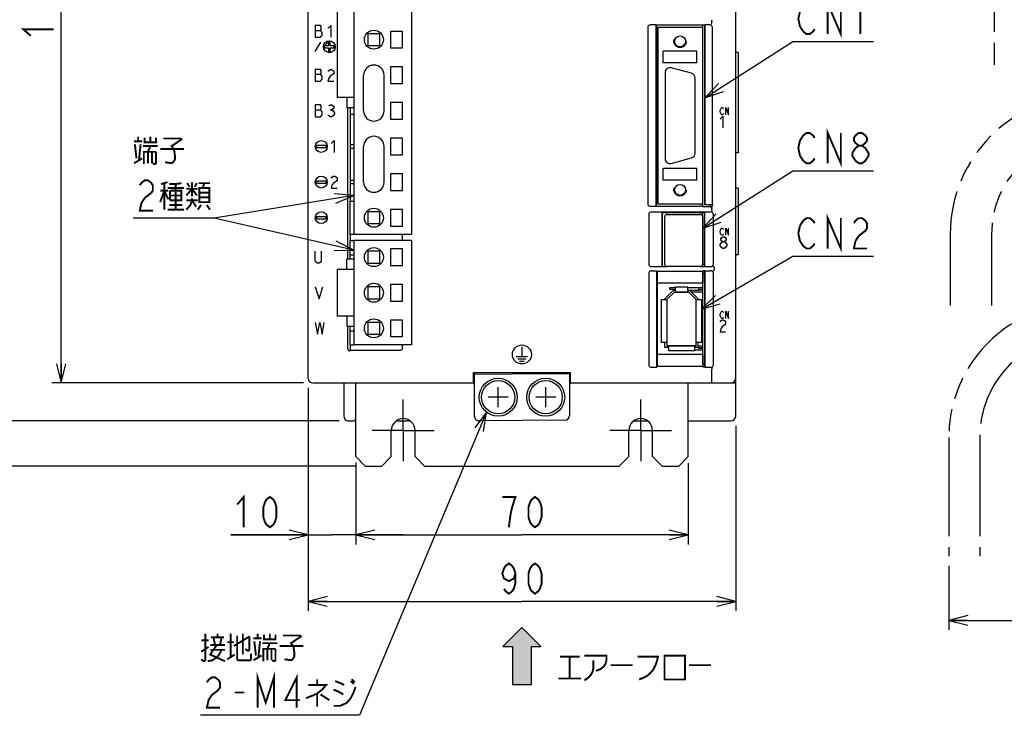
# Model space of a CAD drawing. Extents: x 58 to 816, y 33 to 569.
# Tile 5 of 24: x 332 to 540, y 204 to 351. Entities that reach past the tile are written whole.
import ezdxf

# ---------------------------------------------------------------- set-up
doc = ezdxf.new("R2010")
doc.units = 0
doc.header["$LTSCALE"] = 46.2
for name, pattern in [('CENTER', [0.6, 0.375, -0.075, 0.075, -0.075]), ('HIDDEN', [0.2, 0.1, -0.1]), ('PHANTOM', [0.8, 0.45, -0.05, 0.1, -0.05, 0.1, -0.05])]:
    doc.linetypes.add(name, pattern=pattern)
doc.layers.get('0').update_dxf_attribs({"linetype": 'CONTINUOUS'})
for name, color, linetype in [('ALL_AXIS', 7, 'CONTINUOUS'), ('ALL_CURVE', 7, 'CONTINUOUS'), ('ALL_FEATURES', 7, 'CONTINUOUS'), ('ALL_NOTE', 7, 'CONTINUOUS'), ('DEFAULT_2', 8, 'HIDDEN')]:
    doc.layers.add(name, color=color, linetype=linetype)
doc.dimstyles.get("Standard").update_dxf_attribs({"dimtxt": 2.5, "dimasz": 2.5, "dimexe": 1.25, "dimexo": 0.625, "dimtad": 1, "dimcen": 2.5, "dimazin": 3, "dimtfac": 1, "dimtmove": 0, "dimatfit": 3})

# ---------------------------------------------------------------- blocks, each defined once
blk = doc.blocks.new('_OPEN')
at = {"color": 0, "linetype": 'BYBLOCK'}
for p, q in [((0, 0), (-1, 0.25)), ((-1, -0.25), (0, 0)), ((-1, 0), (0, 0))]:
    blk.add_line(p, q, dxfattribs=at)
blk = doc.blocks.new('*D3')
at = {"color": 2, "linetype": 'CONTINUOUS'}
for p, q in [((392, 434), (339, 434)), ((341, 434), (341, 354)), ((341, 274), (341, 354)), ((392, 274), (339, 274))]:
    blk.add_line(p, q, dxfattribs=at)
at = {"color": 2, "linetype": 'CONTINUOUS', "xscale": 4, "yscale": 4, "zscale": 4}
for p, rotation in [((341, 434), 90), ((341, 274), 270)]:
    blk.add_blockref('_OPEN', p, dxfattribs=dict(at, rotation=rotation))
blk = doc.blocks.new('*D4')
at = {"color": 2, "linetype": 'CONTINUOUS'}
for p, q in [((392, 434), (325, 434)), ((327, 434), (327, 350)), ((327, 266), (327, 350)), ((399.51, 266), (325, 266))]:
    blk.add_line(p, q, dxfattribs=at)
at = {"color": 2, "linetype": 'CONTINUOUS', "xscale": 4, "yscale": 4, "zscale": 4}
for p, rotation in [((327, 434), 90), ((327, 266), 270)]:
    blk.add_blockref('_OPEN', p, dxfattribs=dict(at, rotation=rotation))
blk = doc.blocks.new('*D5')
at = {"color": 2, "linetype": 'CONTINUOUS'}
for p, q in [((393, 273), (393, 226)), ((483, 265), (483, 226)), ((393, 228), (438, 228)), ((483, 228), (438, 228))]:
    blk.add_line(p, q, dxfattribs=at)
at = {"color": 2, "linetype": 'CONTINUOUS', "xscale": 4, "yscale": 4, "zscale": 4, "rotation": 180}
blk.add_blockref('_OPEN', (393, 228), dxfattribs=at)
at = {"color": 2, "linetype": 'CONTINUOUS', "xscale": 4, "yscale": 4, "zscale": 4}
blk.add_blockref('_OPEN', (483, 228), dxfattribs=at)
blk = doc.blocks.new('*D6')
at = {"color": 2, "linetype": 'CONTINUOUS'}
for p, q in [((603.125, 265), (603.125, 222)), ((527.875, 235.5), (527.875, 222)), ((527.875, 224), (565.5, 224)), ((603.125, 224), (565.5, 224))]:
    blk.add_line(p, q, dxfattribs=at)
at = {"color": 2, "linetype": 'CONTINUOUS', "xscale": 4, "yscale": 4, "zscale": 4, "rotation": 180}
blk.add_blockref('_OPEN', (527.875, 224), dxfattribs=at)
at = {"color": 2, "linetype": 'CONTINUOUS', "xscale": 4, "yscale": 4, "zscale": 4}
blk.add_blockref('_OPEN', (603.125, 224), dxfattribs=at)
blk = doc.blocks.new('*D10')
at = {"color": 2, "linetype": 'CONTINUOUS'}
for p, q in [((393, 273), (393, 240)), ((403, 257.27), (403, 240)), ((393, 242), (376.68, 242)), ((376.68, 242), (398, 242)), ((413, 242), (398, 242)), ((403, 242), (413, 242))]:
    blk.add_line(p, q, dxfattribs=at)
at = {"color": 2, "linetype": 'CONTINUOUS', "xscale": 4, "yscale": 4, "zscale": 4}
blk.add_blockref('_OPEN', (393, 242), dxfattribs=at)
at = {"color": 2, "linetype": 'CONTINUOUS', "xscale": 4, "yscale": 4, "zscale": 4, "rotation": 180}
blk.add_blockref('_OPEN', (403, 242), dxfattribs=at)
blk = doc.blocks.new('*D11')
at = {"color": 2, "linetype": 'CONTINUOUS'}
for p, q in [((403, 257.28), (403, 240)), ((473, 257.12), (473, 240)), ((403, 242), (438, 242)), ((473, 242), (438, 242))]:
    blk.add_line(p, q, dxfattribs=at)
at = {"color": 2, "linetype": 'CONTINUOUS', "xscale": 4, "yscale": 4, "zscale": 4, "rotation": 180}
blk.add_blockref('_OPEN', (403, 242), dxfattribs=at)
at = {"color": 2, "linetype": 'CONTINUOUS', "xscale": 4, "yscale": 4, "zscale": 4}
blk.add_blockref('_OPEN', (473, 242), dxfattribs=at)
blk = doc.blocks.new('*D14')
at = {"color": 2, "linetype": 'CONTINUOUS'}
for p, q in [((405.5, 451.5), (311, 451.5)), ((313, 451.5), (313, 354)), ((313, 256.5), (313, 354)), ((403, 256.5), (311, 256.5))]:
    blk.add_line(p, q, dxfattribs=at)
at = {"color": 2, "linetype": 'CONTINUOUS', "xscale": 4, "yscale": 4, "zscale": 4}
for p, rotation in [((313, 451.5), 90), ((313, 256.5), 270)]:
    blk.add_blockref('_OPEN', p, dxfattribs=dict(at, rotation=rotation))
blk = doc.blocks.new('ARROW_BL1', base_point=(437.99, 216.48))
at = {"color": 7, "linetype": 'CONTINUOUS'}
for p, q in [((437.99, 222.48), (433.99, 218.48)), ((441.99, 218.48), (437.99, 222.48)), ((433.99, 218.48), (435.99, 218.48)), ((435.99, 218.48), (435.99, 210.48)), ((439.99, 210.48), (439.99, 218.48)), ((439.99, 218.48), (441.99, 218.48)), ((435.99, 210.48), (439.99, 210.48))]:
    blk.add_line(p, q, dxfattribs=at)
for points in [[(433.99, 218.48), (437.99, 222.48), (435.99, 218.48)], [(437.99, 222.48), (439.99, 210.48), (435.99, 218.48)], [(439.99, 210.48), (437.99, 222.48), (439.99, 218.48)], [(437.99, 222.48), (441.99, 218.48), (439.99, 218.48)], [(439.99, 210.48), (435.99, 210.48), (435.99, 218.48)]]:
    blk.add_solid(points, dxfattribs=at)

msp = doc.modelspace()

# ---------------------------------------------------------------- linework, layer by layer
at = {"color": 7, "linetype": 'CONTINUOUS'}
for p, q in [((402.575, 324.12), (401.8, 324.12)), ((401.8, 323.48), (402.575, 323.48)), ((402.575, 316.62), (401.8, 316.62)), ((401.8, 315.98), (402.575, 315.98)), ((470.35, 294.05), (469.08, 294.05)), ((476.1, 294.05), (472.85, 294.05)), ((476.1, 293.65), (475.1, 293.65)), ((476.1, 293.55), (475.1, 293.55)), ((474.3, 280.95), (476.1, 280.95)), ((475.1, 281.45), (476.1, 281.45)), ((475.1, 281.35), (476.1, 281.35))]:
    msp.add_line(p, q, dxfattribs=at)
at = {"color": 2, "linetype": 'CONTINUOUS', "const_width": 0.4}
for points in [[(334.6, 347.12), (333, 348.496), (339.4, 348.496)], [(378.054, 248.4), (379.43, 250), (379.43, 243.6)], [(384.934, 243.6), (384.246, 244.133), (383.902, 244.667), (383.558, 245.733), (383.558, 247.867), (383.902, 248.933), (384.246, 249.467), (384.934, 250), (385.622, 249.467), (385.966, 248.933), (386.31, 247.867), (386.31, 245.733), (385.966, 244.667), (385.622, 244.133), (384.934, 243.6)], [(435.248, 243.6), (435.592, 246.267), (435.936, 247.867), (436.28, 248.933), (436.624, 250), (433.872, 250)], [(440.752, 243.6), (440.064, 244.133), (439.72, 244.667), (439.376, 245.733), (439.376, 247.867), (439.72, 248.933), (440.064, 249.467), (440.752, 250), (441.44, 249.467), (441.784, 248.933), (442.128, 247.867), (442.128, 245.733), (441.784, 244.667), (441.44, 244.133), (440.752, 243.6)], [(436.624, 233.867), (436.28, 232.8), (435.248, 232.267), (434.216, 232.8), (433.872, 233.867), (434.216, 234.933), (434.56, 235.467), (435.248, 236), (435.936, 235.467), (436.28, 234.933), (436.624, 233.867), (436.624, 231.733), (436.28, 230.667), (435.936, 230.133), (435.248, 229.6), (434.56, 230.133), (434.216, 230.667)], [(440.752, 229.6), (440.064, 230.133), (439.72, 230.667), (439.376, 231.733), (439.376, 233.867), (439.72, 234.933), (440.064, 235.467), (440.752, 236), (441.44, 235.467), (441.784, 234.933), (442.128, 233.867), (442.128, 231.733), (441.784, 230.667), (441.44, 230.133), (440.752, 229.6)]]:
    msp.add_lwpolyline(points, dxfattribs=at)
at = {"layer": 'ALL_AXIS', "color": 7, "linetype": 'CONTINUOUS'}
for p, q in [((402.575, 387.3), (402.575, 305.3)), ((414.725, 382.1), (414.725, 305.3)), ((399.125, 358.45), (399.125, 334.15)), ((476.1, 348.9), (476.1, 349.36)), ((410.325, 348.05), (410.325, 344.55)), ((412.825, 348.05), (410.325, 348.05)), ((412.825, 344.55), (412.825, 348.05)), ((410.325, 344.55), (412.825, 344.55)), ((410.325, 340.55), (410.325, 337.05)), ((412.825, 340.55), (410.325, 340.55)), ((412.825, 337.05), (412.825, 340.55)), ((473.709, 339.214), (469.409, 340.366)), ((468.15, 339.4), (468.15, 321.2)), ((474.45, 322.352), (474.45, 338.248)), ((410.325, 337.05), (412.825, 337.05)), ((402.575, 334.15), (399.125, 334.15)), ((410.325, 333.05), (410.325, 329.55)), ((412.825, 333.05), (410.325, 333.05)), ((412.825, 329.55), (412.825, 333.05)), ((401.8, 330.6), (401.8, 312.3)), ((410.325, 329.55), (412.825, 329.55)), ((410.325, 325.55), (410.325, 322.05)), ((412.825, 325.55), (410.325, 325.55)), ((412.825, 322.05), (412.825, 325.55)), ((410.325, 322.05), (412.825, 322.05)), ((469.409, 320.234), (473.709, 321.386)), ((412.825, 318.05), (410.325, 318.05)), ((410.325, 318.05), (410.325, 314.55)), ((412.825, 314.55), (412.825, 318.05)), ((410.325, 314.55), (412.825, 314.55)), ((476.1, 311.1), (476.1, 311.7)), ((477.7, 311.1), (477.7, 311.544)), ((412.825, 310.55), (410.325, 310.55)), ((410.325, 310.55), (410.325, 307.05)), ((412.825, 307.05), (412.825, 310.55)), ((468.05, 299), (468.05, 309)), ((468.55, 309.5), (475.55, 309.5)), ((476.05, 309), (476.05, 299)), ((476.1, 308.905), (476.05, 308.905)), ((476.1, 298.55), (476.1, 309.8)), ((410.325, 307.05), (412.825, 307.05)), ((401.8, 305.3), (401.8, 304)), ((414.725, 305.3), (402.575, 305.3)), ((414.725, 304), (402.575, 304)), ((402.575, 304), (402.575, 282)), ((414.725, 304), (414.725, 282)), ((408.075, 301.75), (405.575, 301.75)), ((405.575, 301.75), (405.575, 299.25)), ((408.075, 299.25), (408.075, 301.75)), ((412.825, 302.25), (410.325, 302.25)), ((410.325, 302.25), (410.325, 298.75)), ((412.825, 298.75), (412.825, 302.25)), ((405.575, 299.25), (408.075, 299.25)), ((410.325, 298.75), (412.825, 298.75)), ((476.1, 299.095), (476.05, 299.095)), ((476.1, 299.05), (476.5, 299.05)), ((402.575, 297.9), (399.125, 297.9)), ((399.125, 297.9), (399.125, 288.1)), ((475.55, 298.5), (468.55, 298.5)), ((476.1, 278), (476.1, 297.602)), ((476.1, 297.05), (476.5, 297.05)), ((412.825, 294.75), (410.325, 294.75)), ((410.325, 294.75), (410.325, 291.25)), ((412.825, 291.25), (412.825, 294.75)), ((410.325, 291.25), (412.825, 291.25)), ((402.575, 288.1), (399.125, 288.1)), ((412.825, 287.25), (410.325, 287.25)), ((410.325, 287.25), (410.325, 283.75)), ((412.825, 283.75), (412.825, 287.25)), ((401.8, 282), (401.8, 280.755)), ((414.725, 282), (402.575, 282)), ((410.325, 283.75), (412.825, 283.75)), ((476.1, 278), (476.5, 278))]:
    msp.add_line(p, q, dxfattribs=at)
at = {"layer": 'ALL_AXIS', "color": 7, "linetype": 'CENTER'}
for p, q in [((413, 264), (413, 270.5)), ((463, 264), (463, 270.5)), ((413, 264), (406.5, 264)), ((413, 264), (419.5, 264)), ((413, 264), (413, 257.5)), ((463, 264), (456.5, 264)), ((463, 264), (469.5, 264)), ((463, 264), (463, 257.5))]:
    msp.add_line(p, q, dxfattribs=at)
at = {"layer": 'ALL_AXIS', "color": 7, "linetype": 'CONTINUOUS'}
for centre, radius in [((406.825, 346.3), 2), ((406.825, 308.8), 2), ((406.825, 300.5), 2), ((406.825, 293), 2), ((406.825, 285.5), 2), ((433, 271), 4), ((433, 271), 3.5), ((443, 271), 4), ((443, 271), 3.5)]:
    msp.add_circle(centre, radius, dxfattribs=at)
for centre, radius, start, end in [((469.15, 339.4), 1, 75, 180), ((473.45, 338.248), 1, 0, 75), ((473.45, 322.352), 1, 285, 360), ((469.15, 321.2), 1, 180, 285), ((468.55, 309), 0.5, 90, 180), ((475.55, 309), 0.5, 0, 90), ((468.55, 299), 0.5, 180, 270), ((475.55, 299), 0.5, 270, 360)]:
    msp.add_arc(centre, radius, start, end, dxfattribs=at)
at = {"layer": 'ALL_AXIS', "color": 3, "linetype": 'CONTINUOUS'}
for centre in [(413, 264), (463, 264)]:
    msp.add_arc(centre, 2.5, 0, 180, dxfattribs=at)
at = {"layer": 'ALL_CURVE', "color": 4, "linetype": 'CONTINUOUS'}
for p, q in [((394.5, 349.3), (394.5, 346.8)), ((395.594, 349.3), (394.5, 349.3)), ((394.5, 348.258), (395.594, 348.258)), ((395.75, 349.092), (395.594, 349.3)), ((395.594, 348.258), (395.75, 348.467)), ((395.906, 347.842), (395.594, 348.258)), ((395.75, 348.467), (395.75, 349.092)), ((397.156, 348.675), (397.781, 349.3)), ((397.781, 349.3), (397.781, 346.8)), ((394.5, 346.8), (395.594, 346.8)), ((395.594, 346.8), (395.906, 347.217)), ((395.906, 347.217), (395.906, 347.842)), ((394.5, 343.8), (395.655, 345.8)), ((396.45, 345), (396.45, 344.6)), ((397.25, 345), (396.45, 345)), ((396.45, 344.6), (397.25, 344.6)), ((397.25, 345.8), (397.25, 345)), ((397.65, 345.8), (397.25, 345.8)), ((397.25, 344.6), (397.25, 343.8)), ((397.65, 345), (397.65, 345.8)), ((398.45, 345), (397.65, 345)), ((397.65, 343.8), (397.65, 344.6)), ((397.65, 344.6), (398.45, 344.6)), ((398.45, 344.6), (398.45, 345)), ((397.25, 343.8), (397.65, 343.8)), ((394.5, 340.05), (394.5, 337.55)), ((395.594, 340.05), (394.5, 340.05)), ((395.75, 339.842), (395.594, 340.05)), ((397.312, 339.842), (397.625, 340.05)), ((397.625, 340.05), (397.938, 340.05)), ((397.938, 340.05), (398.25, 339.842)), ((394.5, 339.008), (395.594, 339.008)), ((395.594, 339.008), (395.75, 339.217)), ((395.906, 338.592), (395.594, 339.008)), ((395.594, 337.55), (395.906, 337.967)), ((395.75, 339.217), (395.75, 339.842)), ((395.906, 337.967), (395.906, 338.592)), ((397.156, 339.633), (397.312, 339.842)), ((397.312, 338.175), (397.156, 337.55)), ((397.625, 338.592), (397.312, 338.175)), ((398.25, 339.008), (397.625, 338.592)), ((398.25, 339.842), (398.406, 339.633)), ((398.406, 339.217), (398.25, 339.008)), ((398.406, 339.633), (398.406, 339.217)), ((394.5, 337.55), (395.594, 337.55)), ((397.156, 337.55), (398.406, 337.55)), ((394.5, 332.55), (394.5, 330.05)), ((395.594, 332.55), (394.5, 332.55)), ((395.75, 332.342), (395.594, 332.55)), ((395.594, 331.508), (395.75, 331.717)), ((395.75, 331.717), (395.75, 332.342)), ((397.312, 332.342), (397.625, 332.55)), ((397.625, 332.55), (397.938, 332.55)), ((397.938, 332.55), (398.25, 332.342)), ((398.25, 331.717), (397.938, 331.508)), ((398.25, 332.342), (398.406, 332.133)), ((398.406, 331.925), (398.25, 331.717)), ((398.406, 332.133), (398.406, 331.925)), ((479.775, 331.625), (479.914, 331.875)), ((479.914, 331.875), (480.053, 332)), ((480.053, 332), (480.193, 332)), ((480.193, 332), (480.332, 331.875)), ((480.332, 331.875), (480.402, 331.75)), ((480.959, 332), (481.516, 330.5)), ((480.959, 330.5), (480.959, 332)), ((481.516, 330.5), (481.516, 332)), ((394.5, 331.508), (395.594, 331.508)), ((394.5, 330.05), (395.594, 330.05)), ((395.906, 331.092), (395.594, 331.508)), ((395.594, 330.05), (395.906, 330.467)), ((395.906, 330.467), (395.906, 331.092)), ((397.312, 330.258), (397.156, 330.467)), ((397.625, 330.05), (397.312, 330.258)), ((397.625, 331.508), (397.938, 331.508)), ((397.938, 330.05), (397.625, 330.05)), ((397.938, 331.508), (398.25, 331.3)), ((398.25, 330.258), (397.938, 330.05)), ((398.25, 331.3), (398.562, 330.883)), ((398.562, 330.675), (398.25, 330.258)), ((398.562, 330.883), (398.562, 330.675)), ((479.705, 331.25), (479.775, 331.625)), ((479.775, 330.875), (479.705, 331.25)), ((479.705, 329.575), (480.286, 330.2)), ((479.914, 330.625), (479.775, 330.875)), ((480.053, 330.5), (479.914, 330.625)), ((480.193, 330.5), (480.053, 330.5)), ((480.332, 330.625), (480.193, 330.5)), ((480.286, 330.2), (480.286, 327.7)), ((480.402, 330.75), (480.332, 330.625)), ((394.75, 324), (394.75, 323.6)), ((396.75, 324), (394.75, 324)), ((394.75, 323.6), (396.75, 323.6)), ((396.75, 323.6), (396.75, 324)), ((397.85, 324.425), (398.475, 325.05)), ((398.475, 325.05), (398.475, 322.55)), ((397.85, 317.133), (398.006, 317.342)), ((398.006, 317.342), (398.319, 317.55)), ((398.319, 317.55), (398.631, 317.55)), ((398.631, 317.55), (398.944, 317.342)), ((398.944, 317.342), (399.1, 317.133)), ((394.75, 316.5), (394.75, 316.1)), ((396.75, 316.5), (394.75, 316.5)), ((394.75, 316.1), (396.75, 316.1)), ((396.75, 316.1), (396.75, 316.5)), ((398.006, 315.675), (397.85, 315.05)), ((398.319, 316.092), (398.006, 315.675)), ((398.944, 316.508), (398.319, 316.092)), ((399.1, 316.717), (398.944, 316.508)), ((399.1, 317.133), (399.1, 316.717)), ((397.85, 315.05), (399.1, 315.05)), ((394.75, 309), (394.75, 308.6)), ((396.75, 309), (394.75, 309)), ((396.75, 308.6), (396.75, 309)), ((394.75, 308.6), (396.75, 308.6)), ((479.705, 305.85), (479.775, 306.225)), ((479.775, 305.475), (479.705, 305.85)), ((479.775, 306.225), (479.914, 306.475)), ((479.914, 305.225), (479.775, 305.475)), ((479.914, 306.475), (480.053, 306.6)), ((480.053, 305.1), (479.914, 305.225)), ((479.995, 304.592), (480.286, 304.8)), ((480.053, 306.6), (480.193, 306.6)), ((480.193, 305.1), (480.053, 305.1)), ((480.193, 306.6), (480.332, 306.475)), ((480.332, 305.225), (480.193, 305.1)), ((480.286, 304.8), (480.576, 304.8)), ((480.332, 306.475), (480.402, 306.35)), ((480.402, 305.35), (480.332, 305.225)), ((480.576, 304.8), (480.866, 304.592)), ((480.959, 306.6), (481.516, 305.1)), ((480.959, 305.1), (480.959, 306.6)), ((481.516, 305.1), (481.516, 306.6)), ((479.705, 303.133), (479.995, 303.55)), ((479.705, 302.925), (479.705, 303.133)), ((479.995, 302.508), (479.705, 302.925)), ((479.85, 304.383), (479.995, 304.592)), ((479.85, 304.175), (479.85, 304.383)), ((479.995, 303.967), (479.85, 304.175)), ((480.286, 303.758), (479.995, 303.967)), ((479.995, 303.55), (480.286, 303.758)), ((480.286, 303.758), (480.576, 303.758)), ((480.866, 303.967), (480.576, 303.758)), ((480.576, 303.758), (480.866, 303.55)), ((480.866, 304.592), (481.011, 304.383)), ((481.011, 304.175), (480.866, 303.967)), ((480.866, 303.55), (481.156, 303.133)), ((481.156, 302.925), (480.866, 302.508)), ((481.011, 304.383), (481.011, 304.175)), ((481.156, 303.133), (481.156, 302.925)), ((394.5, 299.667), (394.5, 301.75)), ((395.75, 301.75), (395.75, 299.667)), ((480.286, 302.3), (479.995, 302.508)), ((480.576, 302.3), (480.286, 302.3)), ((480.866, 302.508), (480.576, 302.3)), ((394.656, 299.458), (394.5, 299.667)), ((394.969, 299.25), (394.656, 299.458)), ((395.281, 299.25), (394.969, 299.25)), ((395.594, 299.458), (395.281, 299.25)), ((395.75, 299.667), (395.594, 299.458)), ((394.5, 294.25), (395.281, 291.75)), ((395.281, 291.75), (396.062, 294.25)), ((479.705, 288.35), (479.775, 288.725)), ((479.775, 287.975), (479.705, 288.35)), ((479.775, 288.725), (479.914, 288.975)), ((479.914, 288.975), (480.053, 289.1)), ((480.053, 289.1), (480.193, 289.1)), ((480.193, 289.1), (480.332, 288.975)), ((480.332, 288.975), (480.402, 288.85)), ((480.959, 289.1), (481.516, 287.6)), ((480.959, 287.6), (480.959, 289.1)), ((481.516, 287.6), (481.516, 289.1)), ((394.5, 286.75), (394.969, 284.25)), ((394.969, 284.25), (395.438, 286.75)), ((395.438, 286.75), (395.906, 284.25)), ((395.906, 284.25), (396.375, 286.75)), ((479.705, 286.883), (479.85, 287.092)), ((479.914, 287.725), (479.775, 287.975)), ((479.85, 287.092), (480.14, 287.3)), ((480.053, 287.6), (479.914, 287.725)), ((480.193, 287.6), (480.053, 287.6)), ((480.14, 287.3), (480.431, 287.3)), ((480.721, 286.258), (480.14, 285.842)), ((480.332, 287.725), (480.193, 287.6)), ((480.402, 287.85), (480.332, 287.725)), ((480.431, 287.3), (480.721, 287.092)), ((480.721, 287.092), (480.866, 286.883)), ((480.866, 286.467), (480.721, 286.258)), ((480.866, 286.883), (480.866, 286.467)), ((479.85, 285.425), (479.705, 284.8)), ((479.705, 284.8), (480.866, 284.8)), ((480.14, 285.842), (479.85, 285.425)), ((438, 281.6), (438, 279.6)), ((436.8, 279.6), (439.2, 279.6)), ((437.15, 279.1), (438.85, 279.1)), ((437.5, 278.6), (438.5, 278.6))]:
    msp.add_line(p, q, dxfattribs=at)
at = {"layer": 'ALL_CURVE', "color": 2, "linetype": 'CONTINUOUS'}
msp.add_line((396.2, 344.8), (397.45, 346.05), dxfattribs=at)
at = {"layer": 'ALL_CURVE', "color": 40, "linetype": 'CONTINUOUS'}
for p, q in [((468.5, 291.55), (470.1, 293.15)), ((470.1, 293.15), (473.1, 293.15)), ((473.1, 293.15), (474.7, 291.55)), ((468.5, 291.55), (468.5, 281.85)), ((474.7, 281.85), (474.7, 291.55)), ((474.7, 281.85), (468.5, 281.85)), ((433, 268.9), (433, 273.1)), ((443, 268.9), (443, 273.1)), ((435.1, 271), (430.9, 271)), ((445.1, 271), (440.9, 271))]:
    msp.add_line(p, q, dxfattribs=at)
at = {"layer": 'ALL_CURVE', "color": 4, "linetype": 'CONTINUOUS'}
for centre, radius in [((397.45, 344.8), 1.25), ((395.75, 323.8), 1.25), ((395.75, 316.3), 1.25), ((395.75, 308.8), 1.25), ((438, 280), 2)]:
    msp.add_circle(centre, radius, dxfattribs=at)
at = {"layer": 'ALL_FEATURES', "color": 7, "linetype": 'CONTINUOUS'}
for p, q in [((393, 275), (393, 433)), ((483, 267), (483, 433)), ((464.5, 348.9), (464.5, 311.7)), ((466.265, 349.4), (465, 349.4)), ((466.265, 349.4), (466.3, 349.36)), ((466.265, 311.2), (466.265, 349.4)), ((476.5, 349.36), (466.3, 349.36)), ((466.3, 349.36), (466.3, 311.24)), ((466.7, 348.9), (476.1, 348.9)), ((466.7, 311.7), (466.7, 348.9)), ((476.1, 311.7), (476.1, 348.9)), ((476.5, 349.36), (476.535, 349.4)), ((476.5, 349.36), (476.5, 311.561)), ((477.6, 349.4), (476.535, 349.4)), ((476.535, 311.544), (476.535, 349.4)), ((478, 349.883), (478, 350.117)), ((478.1, 311.544), (478.1, 348.9)), ((405.575, 347.55), (405.575, 345.05)), ((408.075, 347.55), (405.575, 347.55)), ((408.075, 345.05), (408.075, 347.55)), ((405.575, 345.05), (408.075, 345.05)), ((474.85, 343.9), (467.75, 343.9)), ((467.75, 341.4), (467.75, 343.9)), ((474.85, 341.4), (474.85, 343.9)), ((483.5, 343.6), (483, 343.6)), ((483.5, 343.6), (483.5, 322.5)), ((474.85, 341.4), (467.75, 341.4)), ((404.675, 331.3), (404.675, 338.8)), ((408.975, 331.3), (408.975, 338.8)), ((401.135, 334.15), (401.135, 331.95)), ((402.575, 331.95), (401.135, 331.95)), ((401.3, 331.95), (401.3, 300.1)), ((401.8, 331.95), (401.8, 330.6)), ((401.8, 330.6), (402.575, 330.6)), ((404.675, 316.3), (404.675, 323.8)), ((408.975, 316.3), (408.975, 323.8)), ((483.5, 322.5), (483, 322.5)), ((474.85, 319.2), (467.75, 319.2)), ((467.75, 316.7), (467.75, 319.2)), ((474.85, 316.7), (474.85, 319.2)), ((474.85, 316.7), (467.75, 316.7)), ((483.5, 315), (483, 315)), ((483.5, 315), (483.5, 301)), ((401.8, 312.3), (402.575, 312.3)), ((401.8, 305.3), (401.8, 312.3)), ((465, 311.2), (466.265, 311.2)), ((466.265, 311.2), (466.3, 311.24)), ((466.3, 311.24), (475.539, 311.24)), ((466.7, 311.7), (476.1, 311.7)), ((476.048, 311.22), (475.539, 311.24)), ((476.048, 311.22), (476.1, 311.1)), ((477.7, 311.1), (476.1, 311.1)), ((476.5, 311.561), (476.535, 311.544)), ((478.1, 311.544), (476.535, 311.544)), ((478.1, 311.544), (478.2, 311.5)), ((478.2, 311.5), (478.2, 311.6)), ((408.075, 310.05), (405.575, 310.05)), ((405.575, 310.05), (405.575, 307.55)), ((408.075, 307.55), (408.075, 310.05)), ((464.7, 309.504), (464.7, 299.031)), ((477.804, 310), (465.196, 310)), ((476.517, 309.817), (467.483, 309.817)), ((467.483, 309.817), (467.5, 309.8)), ((467.483, 309.817), (467.483, 298.533)), ((476.5, 309.8), (467.5, 309.8)), ((467.5, 309.8), (467.5, 298.55)), ((476.517, 309.817), (476.5, 309.8)), ((476.5, 298.55), (476.5, 309.8)), ((476.517, 298.533), (476.517, 309.817)), ((478, 310.466), (478, 310.717)), ((478.3, 299.031), (478.3, 309.504)), ((405.575, 307.55), (408.075, 307.55)), ((476.1, 307.735), (476.05, 307.735)), ((476.1, 306.855), (476.05, 306.855)), ((402.575, 305.3), (401.8, 305.3)), ((412.882, 304), (412.882, 305.3)), ((401.8, 304), (402.575, 304)), ((401.8, 300.1), (401.8, 304)), ((476.1, 304.32), (476.05, 304.32)), ((476.1, 303.68), (476.05, 303.68)), ((401.8, 301), (402.575, 301)), ((476.1, 301.145), (476.05, 301.145)), ((483.5, 301), (483, 301)), ((402.575, 300.1), (401.135, 300.1)), ((401.135, 297.9), (401.135, 300.1)), ((465.203, 298.533), (467.483, 298.533)), ((467.483, 298.533), (467.5, 298.55)), ((467.5, 298.55), (468.363, 298.55)), ((475.737, 298.55), (476.5, 298.55)), ((476.1, 300.265), (476.05, 300.265)), ((476.517, 298.533), (476.5, 298.55)), ((476.517, 298.533), (477.797, 298.533)), ((464.7, 297.138), (464.7, 277.797)), ((465.203, 297.637), (466.413, 297.637)), ((466.413, 297.637), (466.483, 297.567)), ((466.413, 277.3), (466.413, 297.637)), ((466.483, 297.567), (476.048, 297.567)), ((466.483, 297.567), (466.483, 295.067)), ((476.083, 297.602), (476.048, 297.567)), ((476.048, 297.567), (476.048, 295.067)), ((476.483, 297.602), (476.083, 297.602)), ((476.483, 297.602), (476.517, 297.637)), ((476.5, 297.62), (476.5, 277.367)), ((476.517, 297.637), (477.797, 297.637)), ((476.517, 277.3), (476.517, 297.637)), ((478.3, 277.797), (478.3, 297.138)), ((478.475, 298.337), (478.475, 297.833)), ((466.483, 295.067), (476.048, 295.067)), ((466.483, 295.067), (466.5, 295.05)), ((476.03, 295.05), (466.5, 295.05)), ((466.5, 295.05), (466.5, 280.05)), ((476.03, 295.05), (476.048, 295.067)), ((408.075, 294.25), (405.575, 294.25)), ((405.575, 294.25), (405.575, 291.75)), ((408.075, 291.75), (408.075, 294.25)), ((468.1, 291.716), (469.934, 293.55)), ((470.1, 293.15), (468.5, 291.55)), ((469.08, 294.05), (469.08, 293.65)), ((470.08, 293.65), (469.08, 293.65)), ((469.934, 293.55), (470.35, 293.55)), ((470.08, 293.65), (470.08, 293.55)), ((473.1, 293.15), (470.1, 293.15)), ((470.35, 294.25), (472.85, 294.25)), ((470.35, 293.15), (470.35, 294.25)), ((472.85, 294.25), (472.85, 293.15)), ((472.85, 293.55), (475.1, 293.55)), ((474.7, 291.55), (473.1, 293.15)), ((473.266, 293.55), (475.1, 291.716)), ((476.1, 293.15), (473.666, 293.15)), ((475.1, 293.55), (475.1, 293.65)), ((405.575, 291.75), (408.075, 291.75)), ((467.4, 291.55), (468.5, 291.55)), ((467.4, 282.55), (467.4, 291.55)), ((468.1, 291.55), (468.1, 291.716)), ((468.5, 291.55), (468.5, 281.85)), ((474.7, 291.55), (475.8, 291.55)), ((474.7, 281.85), (474.7, 291.55)), ((475.1, 291.716), (475.1, 291.55)), ((475.8, 291.55), (475.8, 282.55)), ((401.135, 288.1), (401.135, 285.9)), ((408.075, 286.75), (405.575, 286.75)), ((405.575, 286.75), (405.575, 284.25)), ((408.075, 284.25), (408.075, 286.75)), ((402.575, 285.9), (401.135, 285.9)), ((401.3, 285.9), (401.3, 281.254)), ((401.8, 282), (401.8, 285.9)), ((401.8, 285), (402.575, 285)), ((405.575, 284.25), (408.075, 284.25)), ((401.8, 282), (402.575, 282)), ((412.882, 281.418), (412.882, 282)), ((468.5, 282.55), (467.4, 282.55)), ((468.1, 281.45), (468.1, 282.55)), ((475.8, 282.55), (474.7, 282.55)), ((475.1, 281.35), (475.1, 282.55)), ((401.702, 280.764), (401.8, 280.755)), ((401.879, 280.918), (401.8, 280.755)), ((401.879, 280.918), (412.382, 280.918)), ((466.483, 280.033), (466.5, 280.05)), ((466.483, 280.033), (476.048, 280.033)), ((466.483, 280.033), (466.483, 277.567)), ((466.5, 280.05), (476.03, 280.05)), ((468.9, 281.45), (468.1, 281.45)), ((468.5, 281.85), (474.7, 281.85)), ((468.9, 280.75), (468.9, 281.85)), ((474.3, 280.75), (468.9, 280.75)), ((474.3, 281.85), (474.3, 280.75)), ((475.1, 281.45), (474.3, 281.45)), ((475.1, 281.85), (476.1, 281.85)), ((476.03, 280.05), (476.048, 280.033)), ((476.048, 280.033), (476.048, 277.567)), ((427.8, 276.2), (448.2, 276.2)), ((427.8, 274), (427.8, 276.2)), ((427.8, 276.103), (428, 276.1)), ((427.8, 276), (428, 276)), ((428, 267.009), (428, 276.2)), ((428, 275.862), (443.8, 276)), ((443.8, 276.2), (443.8, 276)), ((443.8, 276), (448, 275.963)), ((448, 276.2), (448, 267.166)), ((448, 276.1), (448.2, 276.103)), ((448, 276), (448.2, 276)), ((448.2, 274), (448.2, 276.2)), ((465.2, 277.3), (466.413, 277.3)), ((466.413, 277.3), (466.483, 277.567)), ((466.483, 277.567), (476.048, 277.567)), ((476.1, 277.367), (476.048, 277.567)), ((476.1, 277.367), (476.5, 277.367)), ((476.5, 277.367), (476.517, 277.3)), ((476.517, 277.3), (477.8, 277.3)), ((478, 274), (478, 276.918)), ((394, 274), (428, 274)), ((400.506, 274), (400.509, 267)), ((427.8, 275.5), (428, 275.5)), ((427.8, 275), (428, 275)), ((428, 275.5), (427.819, 275.684)), ((448.2, 275.704), (448, 275.5)), ((448, 275.5), (448.2, 275.5)), ((448, 275), (448.2, 275)), ((448, 274), (483, 274)), ((401.511, 266), (402.49, 266)), ((411.535, 266), (414.465, 266)), ((413.8, 266.344), (413.8, 266)), ((447.009, 266.166), (429.009, 266.009)), ((461.535, 266), (464.465, 266)), ((473, 266), (482, 266))]:
    msp.add_line(p, q, dxfattribs=at)
at = {"layer": 'ALL_FEATURES', "color": 8, "linetype": 'PHANTOM'}
for p, q in [((537.425, 375.645), (537.425, 340.445)), ((528.17, 305.3), (528.17, 290.3)), ((536.87, 305.3), (536.87, 290.3)), ((527.875, 262.5), (527.875, 237.5)), ((534.375, 262.5), (534.375, 237.5))]:
    msp.add_line(p, q, dxfattribs=at)
at = {"layer": 'ALL_FEATURES', "color": 3, "linetype": 'CONTINUOUS'}
for p, q in [((403, 258.5), (403, 274)), ((473, 258.5), (473, 274)), ((410.5, 258.5), (410.5, 264)), ((415.5, 258.5), (415.5, 264)), ((460.5, 258.5), (460.5, 264)), ((465.5, 258.5), (465.5, 264)), ((403, 258.5), (405, 256.5)), ((408.5, 256.5), (410.5, 258.5)), ((415.5, 258.5), (417.5, 256.5)), ((458.5, 256.5), (460.5, 258.5)), ((465.5, 258.5), (467.5, 256.5)), ((471, 256.5), (473, 258.5)), ((405, 256.5), (408.5, 256.5)), ((417.5, 256.5), (458.5, 256.5)), ((467.5, 256.5), (471, 256.5))]:
    msp.add_line(p, q, dxfattribs=at)
at = {"layer": 'ALL_FEATURES', "color": 7, "linetype": 'CONTINUOUS'}
for points in [[(477.885, 350.421), (477.91, 350.399), (477.94, 350.34), (477.971, 350.249), (477.998, 350.139)], [(465, 349.4), (464.845, 349.376), (464.706, 349.305), (464.595, 349.194), (464.524, 349.055), (464.5, 348.9)], [(478.1, 348.9), (478.076, 349.055), (478.005, 349.194), (477.894, 349.305), (477.755, 349.376), (477.6, 349.4)], [(477.885, 349.579), (477.91, 349.601), (477.94, 349.66), (477.971, 349.751), (477.998, 349.861)], [(478, 350.117), (478, 350.125), (477.999, 350.132), (477.998, 350.139)], [(477.998, 349.861), (477.999, 349.868), (478, 349.875), (478, 349.883)], [(464.5, 311.7), (464.524, 311.545), (464.595, 311.406), (464.706, 311.295), (464.845, 311.224), (465, 311.2)], [(477.7, 311.1), (477.837, 311.119), (477.962, 311.174), (478.068, 311.261), (478.146, 311.373), (478.2, 311.5)], [(477.885, 311.021), (477.91, 310.999), (477.94, 310.94), (477.971, 310.849), (477.998, 310.739)], [(465.196, 310), (465.041, 309.976), (464.903, 309.906), (464.794, 309.797), (464.724, 309.659), (464.7, 309.504)], [(478.3, 309.504), (478.276, 309.659), (478.206, 309.797), (478.097, 309.906), (477.959, 309.976), (477.804, 310)], [(478, 310.463), (477.994, 310.357), (477.981, 310.265), (477.963, 310.198), (477.942, 310.165)], [(478, 310.717), (478, 310.725), (477.999, 310.732), (477.998, 310.739)], [(464.7, 299.031), (464.724, 298.878), (464.795, 298.739), (464.906, 298.629), (465.047, 298.557), (465.203, 298.533)], [(477.797, 298.533), (477.953, 298.557), (478.094, 298.629), (478.205, 298.739), (478.276, 298.878), (478.3, 299.031)], [(478.238, 298.615), (478.269, 298.601), (478.32, 298.557), (478.385, 298.489), (478.454, 298.405)], [(465.203, 297.637), (465.047, 297.613), (464.906, 297.541), (464.795, 297.431), (464.724, 297.292), (464.7, 297.138)], [(478.3, 297.138), (478.276, 297.292), (478.205, 297.431), (478.094, 297.541), (477.953, 297.613), (477.797, 297.637)], [(478.238, 297.555), (478.269, 297.569), (478.32, 297.612), (478.385, 297.681), (478.454, 297.765)], [(478.475, 298.337), (478.472, 298.362), (478.465, 298.385), (478.454, 298.405)], [(478.454, 297.765), (478.465, 297.785), (478.472, 297.808), (478.475, 297.833)], [(401.3, 281.254), (401.31, 281.157), (401.338, 281.063), (401.384, 280.977), (401.446, 280.901), (401.522, 280.839), (401.609, 280.792), (401.702, 280.764)], [(412.382, 280.918), (412.491, 280.93), (412.596, 280.966), (412.692, 281.026), (412.773, 281.105), (412.833, 281.201), (412.87, 281.308), (412.882, 281.418)], [(464.7, 277.797), (464.724, 277.643), (464.795, 277.505), (464.905, 277.395), (465.044, 277.325), (465.2, 277.3)], [(477.8, 277.3), (477.956, 277.325), (478.095, 277.395), (478.205, 277.505), (478.276, 277.643), (478.3, 277.797)], [(477.942, 277.219), (477.963, 277.191), (477.982, 277.125), (477.995, 277.03), (478, 276.919)], [(400.509, 267), (400.543, 266.741), (400.643, 266.5), (400.803, 266.293), (401.01, 266.134), (401.251, 266.034), (401.511, 266)], [(402.49, 266), (402.645, 266.025), (402.785, 266.096), (402.896, 266.206), (402.967, 266.346), (402.992, 266.5)]]:
    msp.add_lwpolyline(points, dxfattribs=at)
for centre in [(471.3, 345.93), (471.3, 314.67)]:
    msp.add_circle(centre, 1.154, dxfattribs=at)
for centre, radius, start, end in [((406.825, 338.8), 2.15, 0, 180), ((406.825, 331.3), 2.15, 180, 360), ((406.825, 323.8), 2.15, 0, 180), ((406.825, 316.3), 2.15, 180, 360), ((394, 275), 1, 180, 270), ((482, 275), 1, 270, 360), ((429, 267.009), 1, 180, 270.5), ((447, 267.166), 1, 270.5, 360), ((482, 267), 1, 270, 360)]:
    msp.add_arc(centre, radius, start, end, dxfattribs=at)
at = {"layer": 'ALL_FEATURES', "color": 8, "linetype": 'PHANTOM'}
for centre, radius, start in [((557.52, 305.3), 29.35, 90), ((557.52, 305.3), 20.65, 90), ((556.125, 262.5), 28.25, 106.92808), ((556.125, 262.5), 21.75, 117.63651)]:
    msp.add_arc(centre, radius, start, 180, dxfattribs=at)
at = {"layer": 'ALL_NOTE', "color": 2, "linetype": 'CONTINUOUS'}
for p, q in [((476.535, 334.041), (495, 345.883)), ((495, 345.883), (495.5, 345.883)), ((495.5, 345.883), (512.012, 345.883)), ((476.05, 306.593), (495, 318.66)), ((495, 318.66), (495.5, 318.66)), ((495.5, 318.66), (512.012, 318.66)), ((402.575, 313.468), (373.175, 308.685)), ((372.675, 308.685), (356.163, 308.685)), ((372.675, 308.685), (356.163, 308.685)), ((373.175, 308.685), (372.675, 308.685)), ((373.175, 308.685), (372.675, 308.685)), ((402.575, 301.98), (373.175, 308.685)), ((475.8, 289.529), (495, 300.715)), ((495, 300.715), (495.5, 300.715)), ((495.5, 300.715), (512.012, 300.715)), ((430.564, 267.83), (403.822, 204)), ((403.322, 204), (370.298, 204)), ((403.822, 204), (403.322, 204))]:
    msp.add_line(p, q, dxfattribs=at)
at = {"layer": 'ALL_NOTE', "color": 2, "linetype": 'CONTINUOUS', "const_width": 0.4}
for points in [[(502.38, 347.483), (502.38, 353.883), (505.132, 347.483), (505.132, 353.883)], [(497.22, 348.017), (496.532, 349.083), (496.188, 350.683), (496.532, 352.283)], [(507.884, 352.283), (509.26, 353.883), (509.26, 347.483)], [(499.628, 348.55), (499.284, 348.017), (498.596, 347.483), (497.908, 347.483), (497.22, 348.017)], [(502.38, 320.26), (502.38, 326.66), (505.132, 320.26), (505.132, 326.66)], [(357.195, 324.885), (357.195, 325.885)], [(358.571, 325.685), (358.571, 324.685), (360.979, 324.685), (360.979, 325.685)], [(359.775, 325.885), (359.775, 324.685)], [(362.527, 325.485), (366.139, 325.485), (366.311, 325.285), (364.247, 323.885), (364.763, 323.085), (364.935, 321.885), (364.935, 321.085), (364.591, 320.485), (364.247, 320.285), (362.871, 320.485)], [(496.532, 325.06), (497.22, 326.127), (497.908, 326.66), (498.596, 326.66), (499.284, 326.127), (499.628, 325.594)], [(508.916, 323.994), (508.228, 324.527), (507.884, 325.06), (507.884, 325.594), (508.228, 326.127), (508.916, 326.66), (509.604, 326.66), (510.292, 326.127), (510.636, 325.594), (510.636, 325.06), (510.292, 324.527), (509.604, 323.994)], [(356.335, 324.885), (358.055, 324.885)], [(356.507, 324.285), (356.851, 321.285)], [(357.367, 320.885), (357.711, 324.285)], [(358.227, 323.885), (361.323, 323.885)], [(359.259, 322.685), (359.775, 323.885)], [(361.839, 323.285), (366.827, 323.285)], [(497.22, 320.793), (496.532, 321.86), (496.188, 323.46), (496.532, 325.06)], [(507.54, 322.393), (508.228, 323.46), (508.916, 323.994), (509.604, 323.994), (510.292, 323.46), (510.636, 322.927), (510.98, 322.393), (510.98, 321.86)], [(356.335, 320.285), (358.055, 321.285)], [(358.399, 320.085), (358.399, 322.685), (360.807, 322.685), (360.979, 322.485), (360.979, 320.285), (360.807, 320.085), (360.635, 320.085), (360.291, 320.285)], [(359.259, 322.685), (359.259, 320.285)], [(360.119, 322.685), (360.119, 320.285)], [(499.628, 321.327), (499.284, 320.793), (498.596, 320.26), (497.908, 320.26), (497.22, 320.793)], [(508.916, 320.26), (508.228, 320.793), (507.884, 321.327), (507.54, 321.86), (507.54, 322.393)], [(510.98, 321.86), (510.292, 320.793), (509.604, 320.26), (508.916, 320.26)], [(357.539, 315.618), (357.883, 316.151), (358.571, 316.685), (359.259, 316.685), (359.947, 316.151), (360.291, 315.618), (360.291, 314.551), (359.947, 314.018)], [(362.011, 315.885), (363.387, 316.285)], [(362.699, 316.085), (362.699, 310.485)], [(363.387, 315.085), (366.827, 315.085)], [(363.731, 315.885), (365.107, 315.885), (366.311, 316.085)], [(365.107, 315.885), (365.107, 310.485)], [(367.343, 313.485), (368.547, 314.885), (369.579, 313.485)], [(368.031, 315.285), (367.515, 316.085)], [(368.547, 316.285), (368.547, 313.285)], [(369.063, 315.285), (369.579, 316.085)], [(369.923, 316.085), (372.331, 316.085)], [(372.159, 315.085), (370.095, 315.085), (370.095, 312.085), (372.159, 312.085), (372.159, 315.085)], [(371.127, 316.085), (370.783, 315.085)], [(359.947, 314.018), (358.571, 312.951), (357.883, 311.885), (357.539, 310.285), (360.291, 310.285)], [(361.839, 312.085), (362.699, 314.485), (363.559, 312.685)], [(361.839, 314.485), (363.559, 314.485)], [(363.903, 314.485), (363.903, 312.485)], [(363.903, 312.485), (366.311, 312.485), (366.311, 314.485), (363.903, 314.485)], [(363.903, 313.485), (366.311, 313.485)], [(367.343, 314.885), (369.751, 314.885)], [(368.547, 312.885), (368.547, 312.485), (368.203, 311.485), (367.343, 310.485)], [(370.095, 314.085), (372.159, 314.085)], [(372.159, 313.085), (370.095, 313.085)], [(363.731, 311.485), (366.483, 311.485)], [(367.343, 312.485), (369.751, 312.485)], [(368.547, 312.485), (369.407, 311.085)], [(370.439, 311.485), (369.751, 310.485)], [(371.643, 311.485), (372.331, 310.485)], [(363.387, 310.485), (366.827, 310.485)], [(496.532, 307.115), (497.22, 308.182), (497.908, 308.715), (498.596, 308.715), (499.284, 308.182), (499.628, 307.649)], [(502.38, 302.315), (502.38, 308.715), (505.132, 302.315), (505.132, 308.715)], [(507.884, 307.649), (508.228, 308.182), (508.916, 308.715), (509.604, 308.715), (510.292, 308.182), (510.636, 307.649), (510.636, 306.582), (510.292, 306.049), (508.916, 304.982)], [(497.22, 302.849), (496.532, 303.915), (496.188, 305.515), (496.532, 307.115)], [(508.916, 304.982), (508.228, 303.915), (507.884, 302.315), (510.636, 302.315)], [(499.628, 303.382), (499.284, 302.849), (498.596, 302.315), (497.908, 302.315), (497.22, 302.849)], [(371.33, 221.2), (371.33, 215.6), (371.158, 215.4), (370.986, 215.4), (370.47, 215.8)], [(370.47, 219.8), (372.018, 219.8)], [(372.534, 220.4), (375.286, 220.4)], [(373.394, 218.8), (373.05, 220.4)], [(373.91, 220.4), (373.91, 221.2)], [(374.77, 220.4), (374.426, 218.8)], [(376.662, 221.2), (376.662, 216.2)], [(377.35, 218.6), (380.618, 220.6)], [(378.038, 220.8), (378.038, 215.8), (378.21, 215.6), (380.79, 215.6), (380.962, 215.8), (380.962, 217)], [(379.242, 221.2), (379.242, 216.8)], [(380.618, 220.6), (380.618, 217.8), (380.446, 217.6), (380.274, 217.6), (379.758, 218)], [(381.478, 220.2), (383.198, 220.2)], [(381.65, 219.6), (381.994, 216.6)], [(382.338, 220.2), (382.338, 221.2)], [(382.51, 216.2), (382.854, 219.6)], [(383.714, 221), (383.714, 220), (386.122, 220), (386.122, 221)], [(384.918, 221.2), (384.918, 220)], [(387.67, 220.8), (391.282, 220.8), (391.454, 220.6), (389.39, 219.2), (389.906, 218.4), (390.078, 217.2), (390.078, 216.4), (389.734, 215.8), (389.39, 215.6), (388.014, 215.8)], [(370.47, 217.4), (372.018, 218.4)], [(371.846, 215.4), (372.878, 215.6), (373.738, 216.2), (374.254, 216.8), (374.77, 217.8)], [(373.738, 218.8), (372.362, 216.8), (375.458, 215.4)], [(372.362, 218.8), (375.458, 218.8)], [(372.362, 217.8), (375.458, 217.8)], [(375.974, 219.4), (377.35, 219.4)], [(383.37, 219.2), (386.466, 219.2)], [(383.542, 215.4), (383.542, 218), (385.95, 218), (386.122, 217.8), (386.122, 215.6), (385.95, 215.4), (385.778, 215.4), (385.434, 215.6)], [(384.402, 218), (384.918, 219.2)], [(384.402, 218), (384.402, 215.6)], [(385.262, 218), (385.262, 215.6)], [(386.982, 218.6), (391.97, 218.6)], [(375.974, 215.8), (377.522, 216.8)], [(381.478, 215.6), (383.198, 216.6)], [(445.989, 216.352), (450.117, 216.352)], [(448.053, 216.352), (448.053, 211.752)], [(451.149, 216.552), (455.793, 216.552), (455.793, 215.552), (455.621, 214.952), (455.277, 214.352), (454.589, 213.752), (453.557, 213.352)], [(453.041, 215.552), (453.041, 213.952), (452.869, 213.152), (452.525, 212.552), (452.009, 211.952), (451.149, 211.352)], [(462.329, 216.352), (466.629, 216.352), (466.457, 215.552), (466.113, 214.552), (465.597, 213.552), (465.081, 212.952), (464.393, 212.352), (463.705, 211.952), (462.673, 211.552)], [(468.005, 216.552), (468.005, 211.552), (472.305, 211.552), (472.305, 216.552), (468.005, 216.552)], [(456.653, 214.552), (461.297, 214.552)], [(473.165, 214.552), (477.809, 214.552)], [(371.674, 210.933), (372.018, 211.467), (372.706, 212), (373.394, 212), (374.082, 211.467), (374.426, 210.933), (374.426, 209.867), (374.082, 209.333), (373.394, 208.8), (372.706, 208.267), (372.018, 207.2), (371.674, 205.6), (374.426, 205.6)], [(382.338, 205.6), (382.338, 212), (384.058, 206.667), (385.778, 212), (385.778, 205.6)], [(390.594, 205.6), (390.594, 212), (388.186, 207.2), (391.282, 207.2)], [(394.894, 211.6), (394.894, 210.4)], [(402.118, 211.6), (402.806, 211)], [(445.645, 211.752), (450.461, 211.752)], [(393.002, 210.4), (396.786, 210.4), (395.926, 209.4), (394.894, 208.6), (394.034, 208.2), (392.486, 207.6)], [(398.334, 206), (399.71, 206), (401.086, 206.6), (401.946, 207.6), (402.462, 208.6), (402.978, 210)], [(398.334, 209.4), (399.366, 209), (400.398, 208.4)], [(398.678, 211.2), (399.71, 210.8), (400.57, 210.4)], [(401.946, 211.2), (402.634, 210.6)], [(377.522, 208.8), (379.586, 208.8)], [(394.894, 208.6), (394.894, 205.8)], [(395.582, 208.4), (397.474, 207.2)]]:
    msp.add_lwpolyline(points, dxfattribs=at)
at = {"layer": 'ALL_NOTE', "color": 2, "linetype": 'CONTINUOUS'}
for points in [[(479.362, 337.042), (476.535, 334.041), (480.442, 335.359)], [(398.788, 311.839), (402.575, 313.468), (398.466, 313.813)], [(478.887, 309.585), (476.05, 306.593), (479.961, 307.898)], [(398.453, 301.894), (402.575, 301.98), (398.897, 303.844)], [(478.753, 292.406), (475.8, 289.529), (479.76, 290.678)], [(429.94, 263.754), (430.564, 267.83), (428.096, 264.527)]]:
    msp.add_lwpolyline(points, dxfattribs=at)
at = {"layer": 'DEFAULT_2', "color": 8, "linetype": 'HIDDEN'}
for centre in [(471.3, 345.93), (471.3, 314.67)]:
    msp.add_circle(centre, 1.3, dxfattribs=at)

# ---------------------------------------------------------------- block references
at = {"color": 2, "linetype": 'CONTINUOUS'}
msp.add_blockref('ARROW_BL1', (437.992, 216.482), dxfattribs=at)

# ---------------------------------------------------------------- dimensions: what is measured, and where the dimension line sits
for base, p1, p2, picture, middle in [((313, 256.5), (405.5, 451.5), (403, 256.5), '*D14', (311.4, 345.744)), ((327, 266), (392, 434), (399.511, 266), '*D4', (325.4, 341.744)), ((341, 274), (392, 434), (392, 274), '*D3', (339.4, 345.744))]:
    dim = msp.add_linear_dim(base=base, p1=p1, p2=p2, angle=270, dimstyle='Standard', dxfattribs=at)
    dim.commit()
    dim.dimension.update_dxf_attribs({"geometry": picture, "text_midpoint": middle, "dimtype": 128})
for base, p1, p2, picture, middle in [((403, 242), (393, 273), (403, 257.268), '*D10', (376.678, 243.6)), ((483, 228), (393, 273), (483, 265), '*D5', (432.496, 229.6)), ((603.125, 224), (527.875, 235.5), (603.125, 265), '*D6', (554.492, 225.6)), ((473, 242), (403, 257.276), (473, 257.118), '*D11', (432.496, 243.6))]:
    dim = msp.add_linear_dim(base=base, p1=p1, p2=p2, dimstyle='Standard', dxfattribs=at)
    dim.commit()
    dim.dimension.update_dxf_attribs({"geometry": picture, "text_midpoint": middle, "dimtype": 128})

doc.saveas('drawing.dxf')
